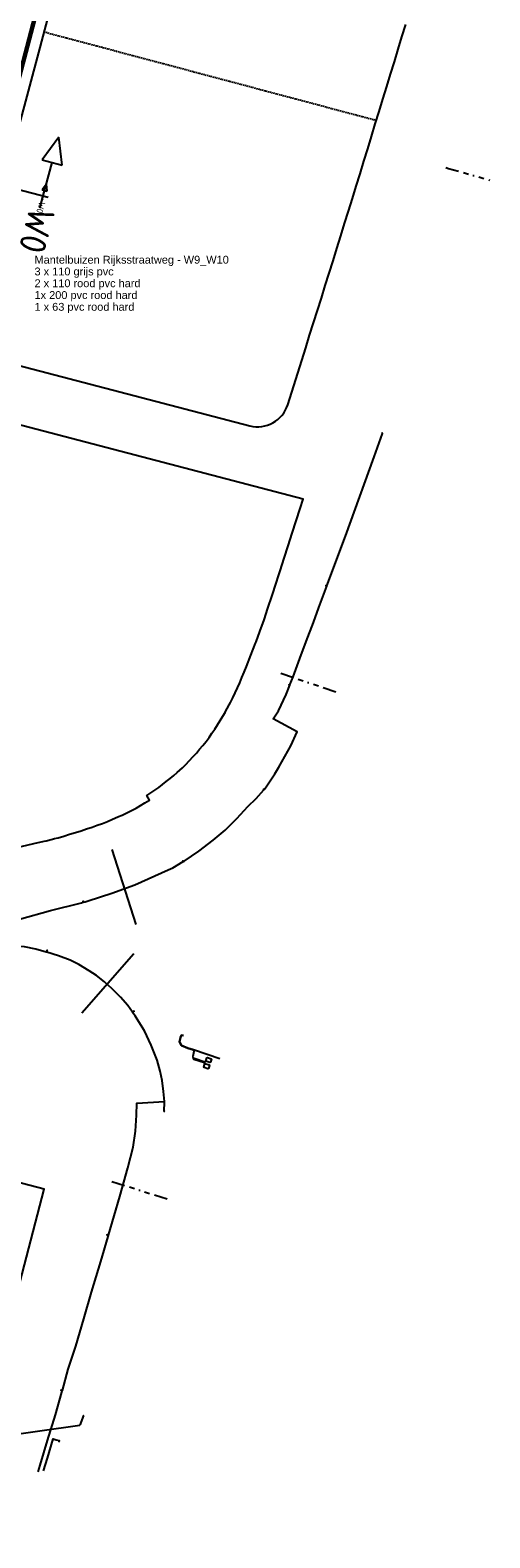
# Model space of a CAD drawing. Extents: x 102676 to 106538, y 417474 to 420545.
# Tile 100 of 112: x 105424 to 105600, y 418202 to 418778. Entities that reach past the tile are written whole.
import ezdxf
from ezdxf.enums import TextEntityAlignment as Align
from ezdxf.lldxf.tags import DXFTag

# ---------------------------------------------------------------- set-up
doc = ezdxf.new("R2010")
doc.units = 0
doc.linetypes.add('DASHED', pattern=[0.75, 0.5, -0.25])
doc.linetypes.add('RI-OVERIG', pattern=[17, 5, -2, 2, -2, 0, -2, 2, -2])
doc.layers.get('0').update_dxf_attribs({"lineweight": 25})
for name, color, linetype, lineweight in [('B-WE-KL-DATA_HULPSTUK_KPN BV-S @ 0.5', 90, 'Continuous', 25), ('B-WE-KL-DATA_KABELBED_KPN BV-G', 90, 'Continuous', 25), ('B-WE-KL-DATA_RIJKSWATERSTAAT WEST NEDERLAND ZUID-G', 90, 'KL-DATA-N', 25), ('B-WE-KL-ET_LS_500 V_RIJKSWATERSTAAT WEST NEDERLAND ZUID-G', 190, 'KL-LS-N', 25), ('B-WE-KL-ET_MS_13 KV_STEDIN NETBEHEER BV-G', 130, 'KL-MS-N', 25), ('B-WE-KL-GAS_LD_POLYETHYLEEN PE_160_0.1 BAR_STEDIN NETBEHEER BV-G', 50, 'KL-GAS-LD-N', 25), ('B-WE-KL-OVERIG_125_RIJKSWATERSTAAT WEST NEDERLAND ZUID-G', 8, 'Continuous', 25), ('B-WE-KL-OVERIG_RIJKSWATERSTAAT WEST NEDERLAND ZUID-G', 8, 'Continuous', 25), ('B-WE-KL-WATER_ASBESTCEMENT_176_EVIDES INFRA-G', 170, 'KL-WATER-N', 25), ('B-WE-RI-VRIJVERVAL_250_RIJKSWATERSTAAT WEST NEDERLAND ZUID-G', 210, 'RI-OVERIG', 25), ('Mantelbuis', 30, 'Continuous', 25), ('N-PV-KG-GRENS_UITGIFTE', 12, 'Continuous', 25), ('X-XX-AL-VERWIJZING-S', 7, 'Continuous', 25), ('X-XX-AL-VERWIJZING_DOORSNEDE-M_OUD', 7, 'Continuous', 25), ('X-XX-AL-VERWIJZING_DOORSNEDE-M_OUD @ 0.1', 7, 'Continuous', 25), ('X-XX-AL-VERWIJZING_DOORSNEDE-M_OUD @ 0.5', 7, 'Continuous', 25), ('X-XX-AL-VERWIJZING_DOORSNEDE-M_OUD @ 2', 7, 'Continuous', 25)]:
    doc.layers.add(name, color=color, linetype=linetype, lineweight=lineweight)
doc.styles.add('NLCS-ISO', font='NLCS-ISO.ttf')
doc.styles.add('NLCS-ISO-ANNOTATIEF-T25', font='NLCS-ISO.ttf', dxfattribs={"height": 2.5})
doc.styles.get("Standard").update_dxf_attribs({"font": 'arial.ttf'})
doc.styles.add('Style-Arial', font='arial.ttf')
tags = doc.linetypes.add('KL-DATA-N', pattern='A,4,-1,[101,NLCS.shx,S=0.5,R=0,X=0,Y=0],-1,4,-1,["D",Standard,S=1,R=0,X=-0.25,Y=-0.5],-1.5', length=12.5).pattern_tags.tags
tags[18] = DXFTag(74, 10)
tags = doc.linetypes.add('KL-GAS-LD-N', pattern='A,4,-1,[69,NLCS.shx,S=0.5,R=0,X=0,Y=0],-1,4,-1,["L",Standard,S=1,R=0,X=0.25,Y=-0.5],-2', length=13).pattern_tags.tags
tags[18] = DXFTag(74, 10)
tags = doc.linetypes.add('KL-LS-N', pattern='A,4,-1,[103,NLCS.shx,S=0.75,R=0,X=0,Y=0],-1,4,-1,["L",Standard,S=1,R=0,X=0,Y=-0.5],-2', length=13).pattern_tags.tags
tags[18] = DXFTag(74, 10)
tags = doc.linetypes.add('KL-MS-N', pattern='A,4,-1,[103,NLCS.shx,S=0.75,R=0,X=0,Y=0],-1,4,-1,["M",Standard,S=1,R=0,X=0,Y=-0.5],-2', length=13).pattern_tags.tags
tags[18] = DXFTag(74, 10)
doc.linetypes.add('KL-WATER-N', pattern='A,7,-0.5,[168,NLCS.shx,S=0.75,R=0,X=0.75,Y=0],-2', length=9.5)

# ---------------------------------------------------------------- blocks, each defined once
blk = doc.blocks.new('SKL-WTB_HULP_OVERIG-SO')
at = {"color": 0, "linetype": 'ByBlock', "lineweight": 18}
for points in [[(-0.1, 0.1), (0.1, -0.1)], [(0.1, 0.1), (-0.1, -0.1)]]:
    blk.add_lwpolyline(points, dxfattribs=at)
at = {"color": 0, "linetype": 'ByBlock', "lineweight": 18, "style": 'NLCS-ISO', "flags": 1}
for tag, p in [('TYPE', (1.5, 0)), ('LABEL', (1.5, -1.5)), ('OMSCHRIJVING', (1.5, -3))]:
    blk.add_attdef(tag, p, '', height=1, dxfattribs=at)
blk = doc.blocks.new('Uitgifte Stedenbouw')
at = {"layer": 'N-PV-KG-GRENS_UITGIFTE', "transparency": 33554687, "flags": 128}
blk.add_lwpolyline([(103435.59, 418800), (103427.87, 418770.95), (103419.5, 418739.51)], dxfattribs=at)
for points in [[(103397.43, 418655.41), (103508.22, 418626.49, 0.399334), (103522.69, 418634.48), (103529.59, 418656.27), (103531.09, 418661.02), (103532.58, 418665.76), (103534.08, 418670.5), (103535.57, 418675.25), (103537.06, 418680), (103538.54, 418684.74), (103540.03, 418689.49), (103541.51, 418694.24), (103542.99, 418698.99), (103544.47, 418703.74), (103545.95, 418708.49), (103547.42, 418713.24), (103548.89, 418717.99), (103550.36, 418722.74), (103551.83, 418727.5), (103553.29, 418732.25), (103554.75, 418737.01), (103556.21, 418741.76), (103557.67, 418746.52), (103559.13, 418751.27), (103560.58, 418756.03), (103562.03, 418760.79), (103563.48, 418765.55), (103564.93, 418770.31), (103566.37, 418775.07), (103567.81, 418779.83)], [(103420.75, 418465.68), (103425.62, 418466.83), (103429.52, 418467.75), (103430.31, 418467.94), (103430.33, 418467.94), (103432.74, 418468.55), (103433.5, 418468.74), (103434.92, 418469.1), (103437.05, 418469.72), (103439.3, 418470.38), (103441.52, 418471.06), (103443.68, 418471.74), (103445.8, 418472.42), (103447.87, 418473.13), (103449.89, 418473.84), (103451.86, 418474.58), (103453.77, 418475.33), (103455.67, 418476.12), (103456.57, 418476.51), (103458.04, 418477.15), (103459.39, 418477.76), (103461.19, 418478.62), (103462.95, 418479.51), (103464.7, 418480.43), (103466.42, 418481.4), (103468.13, 418482.4), (103469.9, 418483.49), (103468.81, 418485.2, 0.04131), (103480.49, 418494.04), (103482.42, 418495.82), (103483.59, 418496.95), (103485.16, 418498.55), (103486.48, 418499.96), (103487.77, 418501.4), (103489.03, 418502.86), (103490.26, 418504.35), (103491.46, 418505.86), (103492.62, 418507.4), (103493.75, 418508.97), (103494.84, 418510.56), (103495.9, 418512.17), (103496.92, 418513.81), (103497.91, 418515.47), (103498.74, 418516.92), (103499.61, 418518.52), (103499.85, 418518.96), (103500.79, 418520.75), (103501.7, 418522.54), (103502.59, 418524.39), (103503.47, 418526.3), (103504.34, 418528.26), (103505.2, 418530.27), (103506.06, 418532.34), (103506.91, 418534.44), (103508.65, 418538.84), (103510.39, 418543.38), (103510.58, 418543.89), (103512.06, 418547.91), (103513.69, 418552.34), (103515.15, 418556.83), (103516.7, 418561.59), (103518.24, 418566.35), (103519.14, 418569.1), (103519.79, 418571.11), (103521.33, 418575.87), (103522.88, 418580.63), (103524.43, 418585.39), (103525.98, 418590.15), (103527.52, 418594.91), (103528.66, 418598.42), (103528.66, 418598.42), (103391.73, 418634.17)]]:
    blk.add_lwpolyline(points, format="xyb", dxfattribs=at)
at = {"layer": 'N-PV-KG-GRENS_UITGIFTE', "color": 8, "linetype": 'DASHED', "lineweight": -2, "transparency": 33554687, "flags": 128}
blk.add_lwpolyline([(103429.47, 418776.97), (103556.64, 418743.15)], dxfattribs=at)
at = {"layer": 'N-PV-KG-GRENS_UITGIFTE', "transparency": 33554687}
blk.add_lwpolyline([(103291.52, 418252.86), (103290.2, 418247.8), (103316.28, 418241.01), (103410.99, 418263.73), (103429.53, 418334.84), (103337.11, 418358.93, 0.132334), (103334.27, 418354.58), (103327.44, 418333.63), (103325.29, 418325.41), (103311.44, 418329.02), (103309.06, 418319.93), (103322.92, 418316.32), (103310.07, 418267), (103296.17, 418270.63), (103291.52, 418252.86)], format="xyb", close=True, dxfattribs=at)
blk = doc.blocks.new('SAL-VERWIJZING_DOORSNEDE_LINKS-SO')
at = {"layer": 'X-XX-AL-VERWIJZING_DOORSNEDE-M_OUD'}
for p, q in [((-9, 2), (-14, 0)), ((-14, 0), (-9, -2)), ((-9, -2), (-9, 2)), ((0, 0), (-9, 0))]:
    blk.add_line(p, q, dxfattribs=at)
at = {"layer": 'X-XX-AL-VERWIJZING_DOORSNEDE-M_OUD', "lineweight": 50, "style": 'NLCS-ISO-ANNOTATIEF-T25'}
blk.add_attdef('...', text='', height=2.5, dxfattribs=at).set_placement((0, 0.53), align=Align.MIDDLE_LEFT)
blk = doc.blocks.new('*U507')
at = {"layer": 'X-XX-AL-VERWIJZING_DOORSNEDE-M_OUD @ 0.1'}
ref = blk.add_blockref('SAL-VERWIJZING_DOORSNEDE_LINKS-SO', (105428.59, 418711.97), dxfattribs=dict(at, xscale=0.1, yscale=0.1, zscale=0.1, rotation=254.9557752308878))
ref.add_attrib('...', 'W0', dxfattribs={"layer": '0', "lineweight": 50, "height": 0.5, "rotation": 254.95578, "style": 'NLCS-ISO'}).set_placement((105428.64, 418711.95), align=Align.MIDDLE_LEFT)
at = {"layer": 'X-XX-AL-VERWIJZING_DOORSNEDE-M_OUD @ 0.5'}
ref = blk.add_blockref('SAL-VERWIJZING_DOORSNEDE_LINKS-SO', (105428.59, 418711.97), dxfattribs=dict(at, xscale=0.5, yscale=0.5, zscale=0.5, rotation=254.9557752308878))
ref.add_attrib('...', 'W0', dxfattribs={"layer": '0', "lineweight": 50, "height": 2.5, "rotation": 254.95578, "style": 'NLCS-ISO'}).set_placement((105428.84, 418711.9), align=Align.MIDDLE_LEFT)
at = {"layer": 'X-XX-AL-VERWIJZING_DOORSNEDE-M_OUD @ 2'}
ref = blk.add_blockref('SAL-VERWIJZING_DOORSNEDE_LINKS-SO', (105427.96, 418709.64), dxfattribs=dict(at, xscale=2, yscale=2, zscale=2, rotation=254.9557752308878))
ref.add_attrib('...', 'W0', dxfattribs={"layer": '0', "lineweight": 50, "height": 10, "rotation": 254.95578, "style": 'NLCS-ISO'}).set_placement((105428.98, 418709.36), align=Align.MIDDLE_LEFT)

msp = doc.modelspace()

# ---------------------------------------------------------------- linework, layer by layer
at = {"layer": 'B-WE-KL-DATA_KABELBED_KPN BV-G', "flags": 128}
for points in [[(105443.279, 418244.697), (105444.706, 418248.365), (105444.742, 418248.354)], [(105317.068, 418201.608), (105318.934, 418203.462), (105321.512, 418206.322), (105324.28, 418208.998), (105327.226, 418211.477), (105330.336, 418213.747), (105335.499, 418217.316), (105340.93, 418220.462), (105346.594, 418223.165), (105352.455, 418225.409), (105358.477, 418227.178), (105378.506, 418233.194), (105398.918, 418237.744), (105411.636, 418240.261), (105443.251, 418244.628)], [(105429.358, 418227.255), (105430.793, 418232.004), (105433.022, 418239.381), (105434.179, 418239.059)], [(105434.179, 418239.059), (105435.347, 418238.736), (105435.185, 418238.184)]]:
    msp.add_lwpolyline(points, dxfattribs=at)
at = {"layer": 'B-WE-KL-DATA_RIJKSWATERSTAAT WEST NEDERLAND ZUID-G', "flags": 128}
for points in [[(105482.8, 418393.48), (105482.05, 418393.66), (105481.75, 418392.76), (105481.27, 418391.05), (105482.03, 418389.69), (105484.53, 418388.72), (105486.62, 418388.11), (105486.86, 418387.41), (105486.39, 418385.51), (105486.52, 418384.87), (105486.94, 418384.82), (105491.03, 418383.49), (105491.39, 418383.72)], [(105496.757, 418384.571), (105486.62, 418388.11), (105484.53, 418388.72), (105482.03, 418389.69), (105481.27, 418391.05), (105481.75, 418392.76), (105482.05, 418393.66), (105482.8, 418393.48)], [(105496.757, 418384.571), (105486.62, 418388.11), (105484.53, 418388.72), (105482.03, 418389.69), (105481.27, 418391.05), (105481.75, 418392.76), (105482.05, 418393.66), (105482.8, 418393.48)], [(105482.8, 418393.48), (105482.05, 418393.66), (105481.75, 418392.76), (105481.27, 418391.05), (105482.03, 418389.69), (105484.53, 418388.72), (105486.62, 418388.11), (105486.86, 418387.41), (105486.39, 418385.51), (105486.52, 418384.87), (105486.84, 418384.49), (105490.92, 418383.18), (105491.07, 418382.78)], [(105491.4, 418383.76), (105491.81, 418385.01), (105492, 418385.1), (105493.42, 418384.64), (105493.52, 418384.45), (105493.15, 418383.31), (105492.96, 418383.21), (105491.39, 418383.72)], [(105491.07, 418382.78), (105492.64, 418382.27), (105492.74, 418382.08), (105492.37, 418380.94), (105492.18, 418380.85), (105490.75, 418381.31), (105490.66, 418381.5), (105491.07, 418382.77)]]:
    msp.add_lwpolyline(points, dxfattribs=at)
at = {"layer": 'B-WE-KL-ET_LS_500 V_RIJKSWATERSTAAT WEST NEDERLAND ZUID-G', "flags": 128}
for points in [[(105475.58, 418368.27), (105475.24, 418372.16), (105474.67, 418376.32), (105473.91, 418379.86), (105472.75, 418384.11), (105470.51, 418389.89), (105467.89, 418395.36), (105465.18, 418399.81), (105464.32, 418401.06), (105463.4, 418402.36), (105463.93, 418402.87), (105463.29, 418402.49), (105461.53, 418404.99), (105458.73, 418408.16), (105455.57, 418411.32), (105452.61, 418414.02), (105449.53, 418416.47), (105446.74, 418418.23), (105442.88, 418420.63), (105439.46, 418422.27), (105435, 418423.98), (105430.53, 418425.35), (105430.77, 418426.12), (105430.39, 418425.41), (105426.4, 418426.55), (105422.09, 418427.37), (105417.25, 418427.76), (105410.6, 418427.95), (105404.53, 418427.64), (105398.96, 418427), (105391.29, 418425.57), (105390.92, 418425.64), (105390.12, 418425.21), (105390.79, 418425.75), (105390.64, 418426.08), (105389.77, 418429.79), (105389.15, 418429.99), (105389.8, 418429.9), (105389.83, 418429.96), (105389.99, 418430.05), (105397.53, 418431.99), (105407.61, 418434.84), (105420.12, 418438.01), (105431.97, 418441.26), (105443.8, 418444.27), (105444.45, 418444.42), (105444.5, 418444.9), (105444.59, 418444.46), (105445.22, 418444.61), (105446.36, 418445.01), (105455.41, 418447.94), (105464.28, 418451.03), (105477.01, 418456.86), (105478.77, 418457.64), (105482.75, 418459.95), (105482.62, 418460.31), (105482.9, 418460.04), (105483.13, 418460.16), (105488.71, 418463.91), (105494.14, 418468.16), (105498.73, 418472.03), (105503.3, 418476.45), (105507.48, 418480.96), (105510.66, 418484.01), (105513.54, 418487.43), (105513.41, 418487.65), (105513.65, 418487.56), (105514.18, 418488.19), (105517.78, 418493.48), (105519.32, 418496.03), (105523.93, 418504.16), (105526.31, 418509.54), (105517.19, 418514.45), (105519.2, 418517.52), (105522.16, 418523.84), (105523.51, 418527.33), (105523.1, 418527.52), (105523.56, 418527.47), (105524.76, 418530.6), (105527.34, 418537.53), (105529.75, 418544.09), (105532.55, 418551.36), (105534.63, 418557.03), (105537.62, 418565.23), (105537.28, 418565.43), (105537.66, 418565.33), (105544.8, 418584.35), (105555.73, 418614.58), (105558.96, 418623.5), (105558.73, 418623.6), (105558.58, 418623.53)], [(105475.58, 418368.27), (105475.24, 418372.16), (105474.67, 418376.32), (105473.91, 418379.86), (105472.75, 418384.11), (105470.51, 418389.89), (105467.89, 418395.36), (105465.18, 418399.81), (105464.32, 418401.06), (105463.4, 418402.36), (105463.93, 418402.87)], [(105496.757, 418384.571), (105486.62, 418388.11), (105484.53, 418388.72), (105482.03, 418389.69), (105481.27, 418391.05), (105481.75, 418392.76), (105482.05, 418393.66), (105482.8, 418393.48)], [(105427.248, 418226.773), (105428.02, 418229.42), (105430.87, 418238.84), (105433.86, 418248.65), (105436.39, 418257.23), (105436.52, 418257.71), (105435.9, 418257.99), (105436.57, 418257.89), (105438.79, 418266.06), (105441.63, 418274.78), (105444.76, 418285.27), (105447.65, 418295.45), (105451.24, 418307.19), (105454.08, 418316.73), (105454.18, 418317.1), (105453.59, 418317.42), (105454.23, 418317.26), (105458.48, 418331.96), (105461.56, 418342.93), (105463.56, 418350.87), (105464.45, 418356.98), (105464.91, 418363.11), (105465.02, 418367.71), (105475.58, 418368.27)], [(105427.248, 418226.773), (105428.02, 418229.42), (105430.87, 418238.84), (105433.86, 418248.65), (105436.39, 418257.23), (105436.52, 418257.71), (105435.9, 418257.99), (105436.57, 418257.89), (105438.79, 418266.06), (105441.63, 418274.78), (105444.76, 418285.27), (105447.65, 418295.45), (105451.24, 418307.19), (105454.08, 418316.73), (105454.18, 418317.1), (105453.59, 418317.42), (105454.23, 418317.26), (105458.48, 418331.96), (105461.56, 418342.93), (105463.56, 418350.87), (105464.45, 418356.98), (105464.91, 418363.11), (105465.02, 418367.71), (105475.58, 418368.27)], [(105475.52, 418364.43), (105475.58, 418368.24), (105475.58, 418368.27)], [(105475.73, 418364.38), (105475.52, 418364.43)]]:
    msp.add_lwpolyline(points, dxfattribs=at)
at = {"layer": 'B-WE-KL-ET_MS_13 KV_STEDIN NETBEHEER BV-G', "flags": 128}
msp.add_lwpolyline([(105405.03, 418703.875), (105414.673, 418740.511), (105430.855, 418802.57), (105439.406, 418835.185), (105445.842, 418859.945), (105454.406, 418892.489), (105463.725, 418927.805), (105492.293, 419037.943), (105494.264, 419044.778), (105500.641, 419069.495)], dxfattribs=at)
at = {"layer": 'B-WE-KL-GAS_LD_POLYETHYLEEN PE_160_0.1 BAR_STEDIN NETBEHEER BV-G', "flags": 128}
msp.add_lwpolyline([(105341.492, 418460.328), (105342.482, 418464.801), (105346.295, 418476.065), (105350.68, 418492.425), (105352.38, 418500.403), (105359.991, 418529.228), (105386.599, 418631.29), (105412.265, 418728.59), (105432.038, 418803.146), (105458.028, 418905.349)], dxfattribs=at)
at = {"layer": 'B-WE-KL-OVERIG_125_RIJKSWATERSTAAT WEST NEDERLAND ZUID-G', "flags": 128}
for points in [[(105526.31, 418509.54), (105517.19, 418514.45)], [(105526.31, 418509.54), (105517.19, 418514.45)], [(105496.757, 418384.571), (105486.62, 418388.11)], [(105496.757, 418384.571), (105486.62, 418388.11)], [(105496.757, 418384.571), (105486.62, 418388.11)], [(105465.02, 418367.71), (105475.58, 418368.27)], [(105465.02, 418367.71), (105475.58, 418368.27)]]:
    msp.add_lwpolyline(points, dxfattribs=at)
at = {"layer": 'B-WE-KL-OVERIG_RIJKSWATERSTAAT WEST NEDERLAND ZUID-G', "flags": 128}
for points in [[(105455.51, 418464.55), (105464.68, 418435.87)], [(105455.51, 418464.55), (105464.68, 418435.87)], [(105455.51, 418464.55), (105464.68, 418435.87)], [(105455.51, 418464.55), (105464.68, 418435.87)], [(105455.51, 418464.55), (105464.68, 418435.87)], [(105455.51, 418464.55), (105464.68, 418435.87)], [(105455.51, 418464.55), (105464.68, 418435.87)], [(105455.51, 418464.55), (105464.68, 418435.87)], [(105455.51, 418464.55), (105464.68, 418435.87)], [(105455.51, 418464.55), (105464.68, 418435.87)], [(105455.51, 418464.55), (105464.68, 418435.87)], [(105443.97, 418402.16), (105463.84, 418424.83)], [(105443.97, 418402.16), (105463.84, 418424.83)], [(105443.97, 418402.16), (105463.84, 418424.83)], [(105443.97, 418402.16), (105463.84, 418424.83)], [(105443.97, 418402.16), (105463.84, 418424.83)], [(105443.97, 418402.16), (105463.84, 418424.83)], [(105443.97, 418402.16), (105463.84, 418424.83)], [(105443.97, 418402.16), (105463.84, 418424.83)], [(105443.97, 418402.16), (105463.84, 418424.83)], [(105443.97, 418402.16), (105463.84, 418424.83)], [(105443.97, 418402.16), (105463.84, 418424.83)]]:
    msp.add_lwpolyline(points, dxfattribs=at)
at = {"layer": 'B-WE-KL-WATER_ASBESTCEMENT_176_EVIDES INFRA-G', "flags": 128}
msp.add_lwpolyline([(105342.873, 418474.569), (105355.888, 418514.72), (105359.545, 418528.71), (105386.205, 418630.969), (105411.756, 418727.834), (105431.218, 418802.381), (105468.332, 418945.246), (105496.233, 419052.059), (105516.883, 419130.619), (105522.316, 419151.586)], dxfattribs=at)
at = {"layer": 'B-WE-RI-VRIJVERVAL_250_RIJKSWATERSTAAT WEST NEDERLAND ZUID-G', "flags": 128}
for points in [[(105583.15, 418725.11), (105584.25, 418724.76), (105600.01, 418720.306)], [(105520.13, 418531.95), (105541.481, 418524.708)], [(105455.5, 418337.79), (105464.91, 418334.78), (105477.686, 418330.715)]]:
    msp.add_lwpolyline(points, dxfattribs=at)
at = {"layer": 'X-XX-AL-VERWIJZING-S', "color": 1}
msp.add_lwpolyline([(105363.0772, 418731.5643), (105431.1519, 418713.7919)], dxfattribs=at)

# ---------------------------------------------------------------- block references
at = {"layer": 'B-WE-KL-DATA_HULPSTUK_KPN BV-S @ 0.5', "xscale": 0.5, "yscale": 0.5, "zscale": 0.5}
for p in [(105434.179, 418239.059), (105434.179, 418239.059), (105435.185, 418238.184)]:
    msp.add_blockref('SKL-WTB_HULP_OVERIG-SO', p, dxfattribs=at)
at = {"layer": 'N-PV-KG-GRENS_UITGIFTE'}
msp.add_blockref('Uitgifte Stedenbouw', (2000, 0), dxfattribs=at)
at = {"layer": 'X-XX-AL-VERWIJZING_DOORSNEDE-M_OUD', "color": 52, "linetype": 'ByBlock', "true_color": 0xc8c92d}
msp.add_blockref('*U507', (0, 0), dxfattribs=at)

# ---------------------------------------------------------------- texts
at = {"layer": 'Mantelbuis', "insert": (105425.8843, 418691.4128), "char_height": 3, "width": 89.01355, "attachment_point": 1, "line_spacing_factor": 0.9, "style": 'Style-Arial'}
msp.add_mtext('Mantelbuizen Rijksstraatweg - W9_W10\\P3 x 110 grijs pvc\\P2 x 110 rood pvc hard\\P1x 200 pvc rood hard\\P1 x 63 pvc rood hard', dxfattribs=at)

doc.saveas('drawing.dxf')
